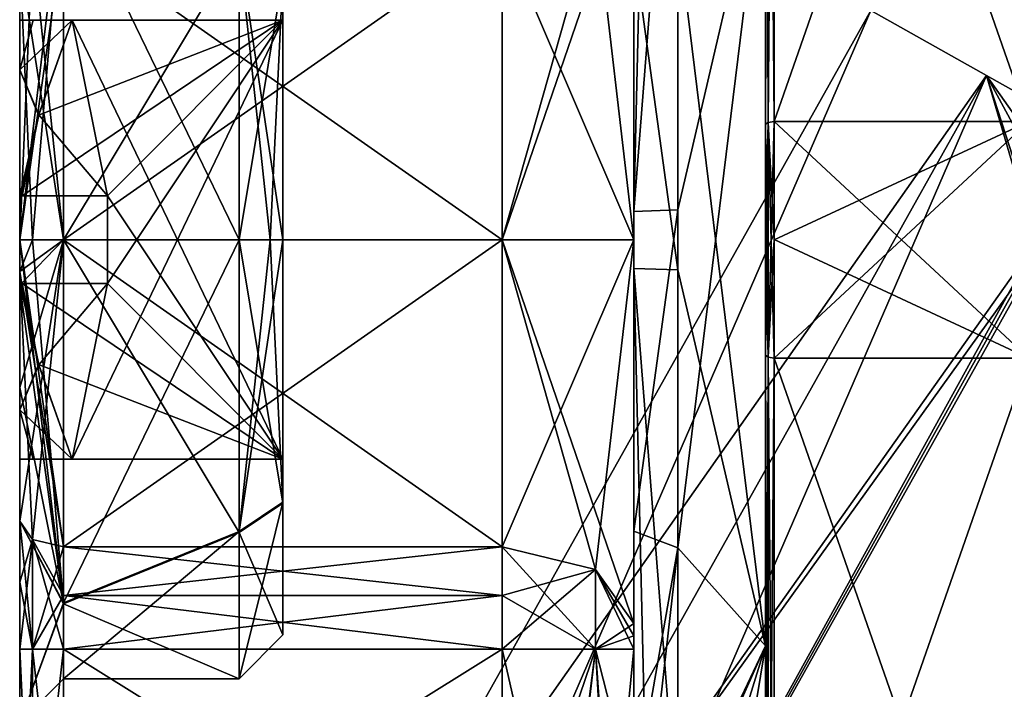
# Model space of a CAD drawing. Extents: x -23 to 470, y -1800 to 0.
# Tile 134 of 213: x -23.1 to -11.88, y -33.12 to -25.49. Entities that reach past the tile are written whole.
import ezdxf

# ---------------------------------------------------------------- set-up
doc = ezdxf.new("R2010")
doc.units = 0
doc.header["$LTSCALE"] = 61.997326
for name, color, linetype in [('1000', 7, 'CONTINUOUS'), ('1002', 7, 'CONTINUOUS'), ('1003', 7, 'CONTINUOUS'), ('1007', 7, 'CONTINUOUS'), ('1008', 7, 'CONTINUOUS'), ('1009', 7, 'CONTINUOUS'), ('909', 7, 'CONTINUOUS'), ('910', 7, 'CONTINUOUS'), ('911', 7, 'CONTINUOUS'), ('915', 7, 'CONTINUOUS'), ('916', 7, 'CONTINUOUS'), ('917', 7, 'CONTINUOUS'), ('920', 7, 'CONTINUOUS'), ('921', 7, 'CONTINUOUS'), ('923', 7, 'CONTINUOUS'), ('924', 7, 'CONTINUOUS'), ('925', 7, 'CONTINUOUS'), ('926', 7, 'CONTINUOUS'), ('927', 7, 'CONTINUOUS'), ('928', 7, 'CONTINUOUS'), ('929', 7, 'CONTINUOUS'), ('934', 7, 'CONTINUOUS'), ('935', 7, 'CONTINUOUS'), ('938', 7, 'CONTINUOUS'), ('939', 7, 'CONTINUOUS'), ('940', 7, 'CONTINUOUS'), ('941', 7, 'CONTINUOUS'), ('942', 7, 'CONTINUOUS'), ('943', 7, 'CONTINUOUS'), ('946', 7, 'CONTINUOUS'), ('947', 7, 'CONTINUOUS'), ('948', 7, 'CONTINUOUS'), ('951', 7, 'CONTINUOUS'), ('957', 7, 'CONTINUOUS'), ('961', 7, 'CONTINUOUS'), ('962', 7, 'CONTINUOUS'), ('963', 7, 'CONTINUOUS'), ('968', 7, 'CONTINUOUS'), ('969', 7, 'CONTINUOUS'), ('970', 7, 'CONTINUOUS'), ('971', 7, 'CONTINUOUS'), ('972', 7, 'CONTINUOUS'), ('977', 7, 'CONTINUOUS'), ('978', 7, 'CONTINUOUS'), ('979', 7, 'CONTINUOUS'), ('980', 7, 'CONTINUOUS'), ('981', 7, 'CONTINUOUS'), ('982', 7, 'CONTINUOUS'), ('983', 7, 'CONTINUOUS'), ('984', 7, 'CONTINUOUS'), ('985', 7, 'CONTINUOUS'), ('986', 7, 'CONTINUOUS'), ('991', 7, 'CONTINUOUS'), ('992', 7, 'CONTINUOUS'), ('993', 7, 'CONTINUOUS')]:
    doc.layers.add(name, color=color, linetype=linetype)

msp = doc.modelspace()

# ---------------------------------------------------------------- linework, layer by layer
at = {"layer": '1000', "color": 7, "linetype": 'CONTINUOUS'}
for points in [[(-14.6, -29.315, 11.827), (-14.6, -37.586, 7.052), (-14.571, -37.633, 7.106), (-14.6, -29.315, 11.827)], [(-14.6, -29.315, 11.827), (-14.571, -37.633, 7.106), (-14.571, -29.337, 11.895), (-14.6, -29.315, 11.827)], [(-14.5, -37.653, 7.128), (-14.5, -29.347, 11.924), (-14.571, -29.337, 11.895), (-14.5, -37.653, 7.128)], [(-14.571, -37.633, 7.106), (-14.5, -37.653, 7.128), (-14.571, -29.337, 11.895), (-14.571, -37.633, 7.106)]]:
    msp.add_3dface(points, dxfattribs=at)
at = {"layer": '1002', "color": 7, "linetype": 'CONTINUOUS'}
for points in [[(-14.571, -26.663, 11.895), (-14.6, -26.685, 11.827), (-14.571, -29.337, 11.895), (-14.571, -26.663, 11.895)], [(-14.6, -26.685, 11.827), (-14.6, -28.001, 11.9), (-14.571, -29.337, 11.895), (-14.6, -26.685, 11.827)], [(-14.5, -28.002, 12), (-14.5, -26.653, 11.924), (-14.571, -26.663, 11.895), (-14.5, -28.002, 12)], [(-14.5, -29.347, 11.924), (-14.5, -28.002, 12), (-14.571, -26.663, 11.895), (-14.5, -29.347, 11.924)], [(-14.5, -29.347, 11.924), (-14.571, -26.663, 11.895), (-14.571, -29.337, 11.895), (-14.5, -29.347, 11.924)], [(-14.6, -28.001, 11.9), (-14.6, -29.315, 11.827), (-14.571, -29.337, 11.895), (-14.6, -28.001, 11.9)]]:
    msp.add_3dface(points, dxfattribs=at)
at = {"layer": '1003', "color": 7, "linetype": 'CONTINUOUS'}
for points in [[(-14.571, -18.367, 7.106), (-14.6, -18.414, 7.052), (-14.571, -26.663, 11.895), (-14.571, -18.367, 7.106)], [(-14.5, -26.653, 11.924), (-14.5, -18.347, 7.128), (-14.571, -18.367, 7.106), (-14.5, -26.653, 11.924)], [(-14.5, -26.653, 11.924), (-14.571, -18.367, 7.106), (-14.571, -26.663, 11.895), (-14.5, -26.653, 11.924)], [(-14.6, -18.414, 7.052), (-14.6, -26.685, 11.827), (-14.571, -26.663, 11.895), (-14.6, -18.414, 7.052)]]:
    msp.add_3dface(points, dxfattribs=at)
at = {"layer": '1007', "color": 7, "linetype": 'CONTINUOUS'}
for points in [[(-14.6, -26.685, -11.827), (-14.6, -18.415, -7.052), (-14.571, -18.367, -7.106), (-14.6, -26.685, -11.827)], [(-14.571, -26.663, -11.895), (-14.6, -26.685, -11.827), (-14.571, -18.367, -7.106), (-14.571, -26.663, -11.895)], [(-14.5, -18.347, -7.128), (-14.5, -26.653, -11.924), (-14.571, -26.663, -11.895), (-14.5, -18.347, -7.128)], [(-14.5, -18.347, -7.128), (-14.571, -26.663, -11.895), (-14.571, -18.367, -7.106), (-14.5, -18.347, -7.128)]]:
    msp.add_3dface(points, dxfattribs=at)
at = {"layer": '1008', "color": 7, "linetype": 'CONTINUOUS'}
for points in [[(-14.6, -29.315, -11.827), (-14.6, -27.999, -11.9), (-14.571, -26.663, -11.895), (-14.6, -29.315, -11.827)], [(-14.571, -29.337, -11.895), (-14.6, -29.315, -11.827), (-14.571, -26.663, -11.895), (-14.571, -29.337, -11.895)], [(-14.6, -27.999, -11.9), (-14.6, -26.685, -11.827), (-14.571, -26.663, -11.895), (-14.6, -27.999, -11.9)], [(-14.5, -26.653, -11.924), (-14.5, -27.998, -12), (-14.571, -29.337, -11.895), (-14.5, -26.653, -11.924)], [(-14.5, -26.653, -11.924), (-14.571, -29.337, -11.895), (-14.571, -26.663, -11.895), (-14.5, -26.653, -11.924)], [(-14.5, -27.998, -12), (-14.5, -29.347, -11.924), (-14.571, -29.337, -11.895), (-14.5, -27.998, -12)]]:
    msp.add_3dface(points, dxfattribs=at)
at = {"layer": '1009', "color": 7, "linetype": 'CONTINUOUS'}
for points in [[(-14.6, -37.586, -7.052), (-14.6, -29.315, -11.827), (-14.571, -29.337, -11.895), (-14.6, -37.586, -7.052)], [(-14.571, -37.633, -7.106), (-14.6, -37.586, -7.052), (-14.571, -29.337, -11.895), (-14.571, -37.633, -7.106)], [(-14.5, -29.347, -11.924), (-14.571, -37.633, -7.106), (-14.571, -29.337, -11.895), (-14.5, -29.347, -11.924)], [(-14.5, -29.347, -11.924), (-14.5, -37.653, -7.128), (-14.571, -37.633, -7.106), (-14.5, -29.347, -11.924)]]:
    msp.add_3dface(points, dxfattribs=at)
at = {"layer": '909', "color": 7, "linetype": 'CONTINUOUS'}
for points in [[(-23.1, -31.898, 4.12), (-23.1, -31.206, 4.469), (-23.1, -33.5, -0.001), (-23.1, -31.898, 4.12)], [(-23.1, -31.206, -4.469), (-23.1, -31.898, -4.12), (-23.1, -33.5, -0.001), (-23.1, -31.206, -4.469)], [(-23.1, -32.664, 4), (-23.1, -31.898, 4.12), (-23.1, -33.5, -0.001), (-23.1, -32.664, 4)], [(-23.1, -31.898, -4.12), (-23.1, -32.664, -4), (-23.1, -33.5, -0.001), (-23.1, -31.898, -4.12)], [(-23.1, -35.782, 4), (-23.1, -32.664, 4), (-23.1, -35.782, -4), (-23.1, -35.782, 4)], [(-23.1, -35.782, -4), (-23.1, -32.664, 4), (-23.1, -33.5, -0.001), (-23.1, -35.782, -4)], [(-23.1, -32.664, -4), (-23.1, -35.782, -4), (-23.1, -33.5, -0.001), (-23.1, -32.664, -4)]]:
    msp.add_3dface(points, dxfattribs=at)
at = {"layer": '910', "color": 7, "linetype": 'CONTINUOUS'}
for points in [[(-14.5, -26.653, -11.924), (-11.6, -26.653, -11.924), (-11.6, -29.347, -11.924), (-14.5, -26.653, -11.924)], [(-14.5, -27.998, -12), (-14.5, -26.653, -11.924), (-11.6, -29.347, -11.924), (-14.5, -27.998, -12)], [(-14.5, -29.347, -11.924), (-14.5, -27.998, -12), (-11.6, -29.347, -11.924), (-14.5, -29.347, -11.924)]]:
    msp.add_3dface(points, dxfattribs=at)
at = {"layer": '911', "color": 7, "linetype": 'CONTINUOUS'}
for points in [[(-14.5, -29.347, 11.924), (-11.6, -29.347, 11.924), (-11.6, -26.653, 11.924), (-14.5, -29.347, 11.924)], [(-14.5, -28.002, 12), (-14.5, -29.347, 11.924), (-11.6, -26.653, 11.924), (-14.5, -28.002, 12)], [(-14.5, -26.653, 11.924), (-14.5, -28.002, 12), (-11.6, -26.653, 11.924), (-14.5, -26.653, 11.924)]]:
    msp.add_3dface(points, dxfattribs=at)
at = {"layer": '915', "color": 7, "linetype": 'CONTINUOUS'}
for points in [[(-14.6, -18.414, 7.052), (-14.6, -23.375, 8.011), (-14.6, -29.315, 11.827), (-14.6, -18.414, 7.052)], [(-14.6, -26.685, 11.827), (-14.6, -18.414, 7.052), (-14.6, -29.315, 11.827), (-14.6, -26.685, 11.827)], [(-14.6, -26.685, -11.827), (-14.6, -23.375, -8.011), (-14.6, -18.415, -7.052), (-14.6, -26.685, -11.827)], [(-14.6, -32.625, -8.011), (-14.6, -23.375, -8.011), (-14.6, -26.685, -11.827), (-14.6, -32.625, -8.011)], [(-14.6, -23.375, 8.011), (-14.6, -32.625, 8.011), (-14.6, -29.315, 11.827), (-14.6, -23.375, 8.011)], [(-14.6, -37.586, -7.052), (-14.6, -32.625, -8.011), (-14.6, -26.685, -11.827), (-14.6, -37.586, -7.052)], [(-14.6, -29.315, -11.827), (-14.6, -37.586, -7.052), (-14.6, -26.685, -11.827), (-14.6, -29.315, -11.827)], [(-14.6, -27.999, -11.9), (-14.6, -29.315, -11.827), (-14.6, -26.685, -11.827), (-14.6, -27.999, -11.9)], [(-14.6, -28.001, 11.9), (-14.6, -26.685, 11.827), (-14.6, -29.315, 11.827), (-14.6, -28.001, 11.9)], [(-14.6, -29.315, 11.827), (-14.6, -32.625, 8.011), (-14.6, -37.586, 7.052), (-14.6, -29.315, 11.827)], [(-14.6, -37.25), (-14.6, -32.625, -8.011), (-14.6, -38.9, -4.776), (-14.6, -37.25)], [(-14.6, -38.9, -4.776), (-14.6, -32.625, -8.011), (-14.6, -38.355, -5.863), (-14.6, -38.9, -4.776)], [(-14.6, -38.355, -5.863), (-14.6, -32.625, -8.011), (-14.6, -37.586, -7.052), (-14.6, -38.355, -5.863)], [(-14.6, -32.625, 8.011), (-14.6, -37.25), (-14.6, -37.586, 7.052), (-14.6, -32.625, 8.011)]]:
    msp.add_3dface(points, dxfattribs=at)
at = {"layer": '916', "color": 7, "linetype": 'CONTINUOUS'}
for points in [[(-15.6, -27.661, 9.244), (-14.6, -23.375, 8.011), (-15.6, -21.267, 6.343), (-15.6, -27.661, 9.244)], [(-14.6, -32.625, 8.011), (-14.6, -23.375, 8.011), (-15.6, -31.51, 8.558), (-14.6, -32.625, 8.011)], [(-15.6, -31.51, 8.558), (-14.6, -23.375, 8.011), (-15.6, -27.661, 9.244), (-15.6, -31.51, 8.558)], [(-15.6, -34.733, 6.343), (-14.6, -32.625, 8.011), (-15.6, -31.51, 8.558), (-15.6, -34.733, 6.343)], [(-15.362, -37.25), (-14.6, -32.625, 8.011), (-15.985, -37.106, 1.626), (-15.362, -37.25)], [(-15.985, -37.106, 1.626), (-14.6, -32.625, 8.011), (-15.979, -35.714, 5.105), (-15.985, -37.106, 1.626)], [(-15.979, -35.714, 5.105), (-14.6, -32.625, 8.011), (-15.6, -34.733, 6.343), (-15.979, -35.714, 5.105)], [(-14.6, -37.25), (-14.6, -32.625, 8.011), (-15.362, -37.25), (-14.6, -37.25)]]:
    msp.add_3dface(points, dxfattribs=at)
at = {"layer": '917', "color": 7, "linetype": 'CONTINUOUS'}
for points in [[(-14.6, -23.375, -8.011), (-14.6, -32.625, -8.011), (-15.6, -24.492, -8.559), (-14.6, -23.375, -8.011)], [(-15.6, -24.492, -8.559), (-14.6, -32.625, -8.011), (-15.6, -28.344, -9.244), (-15.6, -24.492, -8.559)], [(-15.6, -28.344, -9.244), (-14.6, -32.625, -8.011), (-15.6, -34.733, -6.343), (-15.6, -28.344, -9.244)], [(-14.6, -32.625, -8.011), (-14.6, -37.25), (-15.6, -34.733, -6.343), (-14.6, -32.625, -8.011)]]:
    msp.add_3dface(points, dxfattribs=at)
at = {"layer": '920', "color": 7, "linetype": 'CONTINUOUS'}
for points in [[(-14.5, -37.653, -7.128), (-14.5, -29.347, -11.924), (-11.6, -37.653, -7.128), (-14.5, -37.653, -7.128)], [(-14.5, -29.347, -11.924), (-11.6, -29.347, -11.924), (-11.6, -37.653, -7.128), (-14.5, -29.347, -11.924)]]:
    msp.add_3dface(points, dxfattribs=at)
at = {"layer": '921', "color": 7, "linetype": 'CONTINUOUS'}
for points in [[(-14.5, -18.347, -7.128), (-11.6, -18.347, -7.128), (-11.6, -26.653, -11.924), (-14.5, -18.347, -7.128)], [(-14.5, -18.347, -7.128), (-11.6, -26.653, -11.924), (-14.5, -26.653, -11.924), (-14.5, -18.347, -7.128)]]:
    msp.add_3dface(points, dxfattribs=at)
at = {"layer": '923', "color": 7, "linetype": 'CONTINUOUS'}
for points in [[(-14.5, -26.653, 11.924), (-11.6, -26.653, 11.924), (-11.6, -18.347, 7.128), (-14.5, -26.653, 11.924)], [(-14.5, -26.653, 11.924), (-11.6, -18.347, 7.128), (-14.5, -18.347, 7.128), (-14.5, -26.653, 11.924)]]:
    msp.add_3dface(points, dxfattribs=at)
at = {"layer": '924', "color": 7, "linetype": 'CONTINUOUS'}
for points in [[(-14.5, -37.653, 7.128), (-11.6, -37.653, 7.128), (-11.6, -29.347, 11.924), (-14.5, -37.653, 7.128)], [(-14.5, -37.653, 7.128), (-11.6, -29.347, 11.924), (-14.5, -29.347, 11.924), (-14.5, -37.653, 7.128)]]:
    msp.add_3dface(points, dxfattribs=at)
at = {"layer": '925', "color": 7, "linetype": 'CONTINUOUS'}
for points in [[(-16.1, -23.628, 6.094), (-16.1, -28, 7.5), (-16.1, -21.631, 6), (-16.1, -23.628, 6.094)], [(-16.1, -21.631, 6), (-16.1, -28, 7.5), (-16.1, -27.679, 8.744), (-16.1, -21.631, 6)], [(-16.1, -28, -7.5), (-16.1, -23.628, -6.094), (-16.1, -24.682, -8.097), (-16.1, -28, -7.5)], [(-16.1, -28.326, -8.744), (-16.1, -28, -7.5), (-16.1, -24.682, -8.097), (-16.1, -28.326, -8.744)], [(-16.1, -27.679, 8.744), (-16.1, -28, 7.5), (-16.1, -31.32, 8.096), (-16.1, -27.679, 8.744)], [(-16.1, -32.372, -6.094), (-16.1, -28, -7.5), (-16.1, -34.369, -6), (-16.1, -32.372, -6.094)], [(-16.1, -34.369, -6), (-16.1, -28, -7.5), (-16.1, -28.326, -8.744), (-16.1, -34.369, -6)], [(-16.1, -28, 7.5), (-16.1, -32.372, 6.094), (-16.1, -31.32, 8.096), (-16.1, -28, 7.5)], [(-16.1, -32.664, 6), (-16.1, -34.369, 6), (-16.1, -31.32, 8.096), (-16.1, -32.664, 6)], [(-16.1, -32.511, 6.024), (-16.1, -32.664, 6), (-16.1, -31.32, 8.096), (-16.1, -32.511, 6.024)], [(-16.1, -32.372, 6.094), (-16.1, -32.511, 6.024), (-16.1, -31.32, 8.096), (-16.1, -32.372, 6.094)], [(-16.1, -32.511, -6.024), (-16.1, -32.372, -6.094), (-16.1, -34.369, -6), (-16.1, -32.511, -6.024)], [(-16.1, -32.664, -6), (-16.1, -32.511, -6.024), (-16.1, -34.369, -6), (-16.1, -32.664, -6)]]:
    msp.add_3dface(points, dxfattribs=at)
at = {"layer": '926', "color": 7, "linetype": 'CONTINUOUS'}
for points in [[(-22.6, -32.664, 4.5), (-22.6, -35.782, 4.5), (-17.6, -35.782, 4.5), (-22.6, -32.664, 4.5)], [(-17.6, -32.664, 4.5), (-22.6, -32.664, 4.5), (-17.6, -35.782, 4.5), (-17.6, -32.664, 4.5)]]:
    msp.add_3dface(points, dxfattribs=at)
at = {"layer": '927', "color": 7, "linetype": 'CONTINUOUS'}
for points in [[(-22.6, -35.782, -4.5), (-22.6, -32.664, -4.5), (-17.6, -32.664, -4.5), (-22.6, -35.782, -4.5)], [(-17.6, -35.782, -4.5), (-22.6, -35.782, -4.5), (-17.6, -32.664, -4.5), (-17.6, -35.782, -4.5)]]:
    msp.add_3dface(points, dxfattribs=at)
at = {"layer": '928', "color": 7, "linetype": 'CONTINUOUS'}
for points in [[(-22.6, -32.051, -4.596), (-22.6, -31.498, -4.875), (-17.6, -32.051, -4.596), (-22.6, -32.051, -4.596)], [(-17.6, -32.051, -4.596), (-22.6, -31.498, -4.875), (-17.6, -31.498, -4.875), (-17.6, -32.051, -4.596)], [(-17.6, -32.664, -4.5), (-22.6, -32.664, -4.5), (-22.6, -32.051, -4.596), (-17.6, -32.664, -4.5)], [(-17.6, -32.664, -4.5), (-22.6, -32.051, -4.596), (-17.6, -32.051, -4.596), (-17.6, -32.664, -4.5)]]:
    msp.add_3dface(points, dxfattribs=at)
at = {"layer": '929', "color": 7, "linetype": 'CONTINUOUS'}
for points in [[(-22.6, -28, -6), (-22.6, -24.502, -4.875), (-17.6, -28, -6), (-22.6, -28, -6)], [(-17.6, -28, -6), (-22.6, -24.502, -4.875), (-17.6, -24.502, -4.875), (-17.6, -28, -6)], [(-17.6, -31.498, -4.875), (-22.6, -31.498, -4.875), (-22.6, -28, -6), (-17.6, -31.498, -4.875)], [(-17.6, -31.498, -4.875), (-22.6, -28, -6), (-17.6, -28, -6), (-17.6, -31.498, -4.875)]]:
    msp.add_3dface(points, dxfattribs=at)
at = {"layer": '934', "color": 7, "linetype": 'CONTINUOUS'}
for points in [[(-17.6, -24.502, 4.875), (-22.6, -24.502, 4.875), (-22.6, -28, 6), (-17.6, -24.502, 4.875)], [(-17.6, -24.502, 4.875), (-22.6, -28, 6), (-17.6, -28, 6), (-17.6, -24.502, 4.875)], [(-22.6, -28, 6), (-22.6, -31.498, 4.875), (-17.6, -28, 6), (-22.6, -28, 6)], [(-17.6, -28, 6), (-22.6, -31.498, 4.875), (-17.6, -31.498, 4.875), (-17.6, -28, 6)]]:
    msp.add_3dface(points, dxfattribs=at)
at = {"layer": '935', "color": 7, "linetype": 'CONTINUOUS'}
for points in [[(-17.6, -31.498, 4.875), (-22.6, -31.498, 4.875), (-22.6, -32.051, 4.596), (-17.6, -31.498, 4.875)], [(-17.6, -31.498, 4.875), (-22.6, -32.051, 4.596), (-17.6, -32.052, 4.596), (-17.6, -31.498, 4.875)], [(-22.6, -32.051, 4.596), (-22.6, -32.664, 4.5), (-17.6, -32.052, 4.596), (-22.6, -32.051, 4.596)], [(-22.6, -32.664, 4.5), (-17.6, -32.664, 4.5), (-17.6, -32.052, 4.596), (-22.6, -32.664, 4.5)]]:
    msp.add_3dface(points, dxfattribs=at)
at = {"layer": '938', "color": 7, "linetype": 'CONTINUOUS'}
for points in [[(-16.1, -28, 7.5), (-16.1, -23.628, 6.094), (-17.6, -28, 6), (-16.1, -28, 7.5)], [(-17.6, -28, 6), (-16.1, -23.628, 6.094), (-16.539, -24.246, 5.232), (-17.6, -28, 6)], [(-17.6, -24.502, 4.875), (-17.6, -28, 6), (-16.539, -24.246, 5.232), (-17.6, -24.502, 4.875)], [(-16.1, -28, 7.5), (-17.6, -28, 6), (-17.6, -31.498, 4.875), (-16.1, -28, 7.5)], [(-16.1, -28, 7.5), (-17.6, -31.498, 4.875), (-16.539, -31.754, 5.232), (-16.1, -28, 7.5)], [(-16.1, -32.372, 6.094), (-16.1, -28, 7.5), (-16.539, -31.754, 5.232), (-16.1, -32.372, 6.094)]]:
    msp.add_3dface(points, dxfattribs=at)
at = {"layer": '939', "color": 7, "linetype": 'CONTINUOUS'}
for points in [[(-17.6, -31.498, 4.875), (-17.6, -32.052, 4.596), (-16.539, -32.664, 4.939), (-17.6, -31.498, 4.875)], [(-16.539, -31.754, 5.232), (-17.6, -31.498, 4.875), (-16.539, -32.664, 4.939), (-16.539, -31.754, 5.232)], [(-16.1, -32.664, 6), (-16.1, -32.511, 6.024), (-16.539, -31.754, 5.232), (-16.1, -32.664, 6)], [(-16.1, -32.664, 6), (-16.539, -31.754, 5.232), (-16.539, -32.664, 4.939), (-16.1, -32.664, 6)], [(-16.1, -32.511, 6.024), (-16.1, -32.372, 6.094), (-16.539, -31.754, 5.232), (-16.1, -32.511, 6.024)], [(-17.6, -32.052, 4.596), (-17.6, -32.664, 4.5), (-16.539, -32.664, 4.939), (-17.6, -32.052, 4.596)]]:
    msp.add_3dface(points, dxfattribs=at)
at = {"layer": '940', "color": 7, "linetype": 'CONTINUOUS'}
for points in [[(-17.6, -32.664, 4.5), (-17.6, -35.782, 4.5), (-16.919, -35.666, 4.663), (-17.6, -32.664, 4.5)], [(-16.539, -32.664, 4.939), (-17.6, -32.664, 4.5), (-16.919, -35.666, 4.663), (-16.539, -32.664, 4.939)], [(-16.384, -35.297, 5.122), (-16.539, -32.664, 4.939), (-16.919, -35.666, 4.663), (-16.384, -35.297, 5.122)], [(-16.1, -34.369, 6), (-16.1, -32.664, 6), (-16.539, -32.664, 4.939), (-16.1, -34.369, 6)], [(-16.1, -34.369, 6), (-16.539, -32.664, 4.939), (-16.384, -35.297, 5.122), (-16.1, -34.369, 6)]]:
    msp.add_3dface(points, dxfattribs=at)
at = {"layer": '941', "color": 7, "linetype": 'CONTINUOUS'}
for points in [[(-17.6, -35.782, -4.5), (-17.6, -32.664, -4.5), (-16.539, -32.664, -4.939), (-17.6, -35.782, -4.5)], [(-17.6, -35.782, -4.5), (-16.539, -32.664, -4.939), (-16.891, -35.655, -4.678), (-17.6, -35.782, -4.5)], [(-16.891, -35.655, -4.678), (-16.539, -32.664, -4.939), (-16.356, -35.261, -5.162), (-16.891, -35.655, -4.678)], [(-16.539, -32.664, -4.939), (-16.1, -32.664, -6), (-16.356, -35.261, -5.162), (-16.539, -32.664, -4.939)], [(-16.1, -32.664, -6), (-16.1, -34.369, -6), (-16.356, -35.261, -5.162), (-16.1, -32.664, -6)]]:
    msp.add_3dface(points, dxfattribs=at)
at = {"layer": '942', "color": 7, "linetype": 'CONTINUOUS'}
for points in [[(-17.6, -32.051, -4.596), (-17.6, -31.498, -4.875), (-16.539, -31.754, -5.232), (-17.6, -32.051, -4.596)], [(-17.6, -32.664, -4.5), (-17.6, -32.051, -4.596), (-16.539, -31.754, -5.232), (-17.6, -32.664, -4.5)], [(-16.539, -32.664, -4.939), (-17.6, -32.664, -4.5), (-16.539, -31.754, -5.232), (-16.539, -32.664, -4.939)], [(-16.1, -32.372, -6.094), (-16.539, -32.664, -4.939), (-16.539, -31.754, -5.232), (-16.1, -32.372, -6.094)], [(-16.1, -32.372, -6.094), (-16.1, -32.511, -6.024), (-16.539, -32.664, -4.939), (-16.1, -32.372, -6.094)], [(-16.1, -32.511, -6.024), (-16.1, -32.664, -6), (-16.539, -32.664, -4.939), (-16.1, -32.511, -6.024)]]:
    msp.add_3dface(points, dxfattribs=at)
at = {"layer": '943', "color": 7, "linetype": 'CONTINUOUS'}
for points in [[(-16.1, -23.628, -6.094), (-16.1, -28, -7.5), (-16.539, -24.246, -5.232), (-16.1, -23.628, -6.094)], [(-16.1, -28, -7.5), (-17.6, -24.502, -4.875), (-16.539, -24.246, -5.232), (-16.1, -28, -7.5)], [(-16.1, -28, -7.5), (-17.6, -28, -6), (-17.6, -24.502, -4.875), (-16.1, -28, -7.5)], [(-16.1, -28, -7.5), (-16.1, -32.372, -6.094), (-17.6, -28, -6), (-16.1, -28, -7.5)], [(-17.6, -28, -6), (-16.1, -32.372, -6.094), (-16.539, -31.754, -5.232), (-17.6, -28, -6)], [(-17.6, -31.498, -4.875), (-17.6, -28, -6), (-16.539, -31.754, -5.232), (-17.6, -31.498, -4.875)]]:
    msp.add_3dface(points, dxfattribs=at)
at = {"layer": '946', "color": 7, "linetype": 'CONTINUOUS'}
for points in [[(-20.1, -23.5, 0.006), (-20.1, -25.001, -3.355), (-20.1, -25.5, -2.5), (-20.1, -23.5, 0.006)], [(-20.1, -25.01, 3.363), (-20.1, -23.5, 0.006), (-20.1, -25.5, 2.5), (-20.1, -25.01, 3.363)], [(-20.1, -25.5, 2.5), (-20.1, -23.5, 0.006), (-20.1, -25.5, -2.5), (-20.1, -25.5, 2.5)], [(-20.1, -25.001, -3.355), (-20.1, -28, -4.5), (-20.1, -30.99, -3.363), (-20.1, -25.001, -3.355)], [(-20.1, -25.001, -3.355), (-20.1, -30.99, -3.363), (-20.1, -30.5, -2.5), (-20.1, -25.001, -3.355)], [(-20.1, -25.5, -2.5), (-20.1, -25.001, -3.355), (-20.1, -30.5, -2.5), (-20.1, -25.5, -2.5)], [(-20.1, -28, 4.5), (-20.1, -25.01, 3.363), (-20.1, -30.999, 3.355), (-20.1, -28, 4.5)], [(-20.1, -30.999, 3.355), (-20.1, -25.01, 3.363), (-20.1, -25.5, 2.5), (-20.1, -30.999, 3.355)], [(-20.1, -30.999, 3.355), (-20.1, -25.5, 2.5), (-20.1, -30.5, 2.5), (-20.1, -30.999, 3.355)], [(-20.1, -32.5, -0.006), (-20.1, -30.999, 3.355), (-20.1, -30.5, 2.5), (-20.1, -32.5, -0.006)], [(-20.1, -30.99, -3.363), (-20.1, -32.5, -0.006), (-20.1, -30.5, -2.5), (-20.1, -30.99, -3.363)], [(-20.1, -30.5, -2.5), (-20.1, -32.5, -0.006), (-20.1, -30.5, 2.5), (-20.1, -30.5, -2.5)]]:
    msp.add_3dface(points, dxfattribs=at)
at = {"layer": '947', "color": 7, "linetype": 'CONTINUOUS'}
for points in [[(-22.6, -32.146, 2.794), (-22.6, -28, 5), (-20.6, -31.333, 3.727), (-22.6, -32.146, 2.794)], [(-20.6, -31.333, 3.727), (-22.6, -28, 5), (-20.6, -28, 5), (-20.6, -31.333, 3.727)], [(-22.6, -28, -5), (-22.6, -32.133, -2.814), (-20.6, -28, -5), (-22.6, -28, -5)], [(-20.6, -28, -5), (-22.6, -32.133, -2.814), (-20.6, -31.323, -3.736), (-20.6, -28, -5)], [(-22.6, -32.133, -2.814), (-22.6, -33, -0.012), (-20.6, -31.323, -3.736), (-22.6, -32.133, -2.814)], [(-20.6, -31.323, -3.736), (-22.6, -33, -0.012), (-20.6, -33, -0.007), (-20.6, -31.323, -3.736)], [(-20.6, -33, -0.007), (-22.6, -32.146, 2.794), (-20.6, -31.333, 3.727), (-20.6, -33, -0.007)], [(-22.6, -33, -0.012), (-22.6, -32.146, 2.794), (-20.6, -33, -0.007), (-22.6, -33, -0.012)]]:
    msp.add_3dface(points, dxfattribs=at)
at = {"layer": '948', "color": 7, "linetype": 'CONTINUOUS'}
for points in [[(-22.6, -23.854, -2.794), (-22.6, -28, -5), (-20.6, -24.667, -3.727), (-22.6, -23.854, -2.794)], [(-20.6, -28, 5), (-22.6, -28, 5), (-22.6, -23.867, 2.814), (-20.6, -28, 5)], [(-20.6, -28, 5), (-22.6, -23.867, 2.814), (-20.6, -24.677, 3.736), (-20.6, -28, 5)], [(-22.6, -28, -5), (-20.6, -28, -5), (-20.6, -24.667, -3.727), (-22.6, -28, -5)]]:
    msp.add_3dface(points, dxfattribs=at)
at = {"layer": '951', "color": 7, "linetype": 'CONTINUOUS'}
for points in [[(-15.6, -27.661, 9.244), (-15.6, -21.267, 6.343), (-16.1, -27.679, 8.744), (-15.6, -27.661, 9.244)], [(-16.1, -27.679, 8.744), (-15.6, -21.267, 6.343), (-15.954, -21.374, 6.242), (-16.1, -27.679, 8.744)], [(-16.1, -21.631, 6), (-16.1, -27.679, 8.744), (-15.954, -21.374, 6.242), (-16.1, -21.631, 6)], [(-15.6, -31.51, 8.558), (-15.6, -27.661, 9.244), (-16.1, -31.32, 8.096), (-15.6, -31.51, 8.558)], [(-15.6, -27.661, 9.244), (-16.1, -27.679, 8.744), (-16.1, -31.32, 8.096), (-15.6, -27.661, 9.244)], [(-16.1, -34.369, 6), (-15.6, -31.51, 8.558), (-16.1, -31.32, 8.096), (-16.1, -34.369, 6)], [(-15.6, -31.51, 8.558), (-16.1, -34.369, 6), (-15.954, -34.626, 6.242), (-15.6, -31.51, 8.558)], [(-15.6, -34.733, 6.343), (-15.6, -31.51, 8.558), (-15.954, -34.626, 6.242), (-15.6, -34.733, 6.343)]]:
    msp.add_3dface(points, dxfattribs=at)
at = {"layer": '957', "color": 7, "linetype": 'CONTINUOUS'}
for points in [[(-15.6, -24.492, -8.559), (-15.6, -28.344, -9.244), (-16.1, -24.682, -8.097), (-15.6, -24.492, -8.559)], [(-15.6, -28.344, -9.244), (-16.1, -28.326, -8.744), (-16.1, -24.682, -8.097), (-15.6, -28.344, -9.244)], [(-15.6, -28.344, -9.244), (-15.6, -34.733, -6.343), (-16.1, -28.326, -8.744), (-15.6, -28.344, -9.244)], [(-16.1, -28.326, -8.744), (-15.6, -34.733, -6.343), (-15.954, -34.626, -6.242), (-16.1, -28.326, -8.744)], [(-16.1, -34.369, -6), (-16.1, -28.326, -8.744), (-15.954, -34.626, -6.242), (-16.1, -34.369, -6)]]:
    msp.add_3dface(points, dxfattribs=at)
at = {"layer": '961', "color": 7, "linetype": 'CONTINUOUS'}
for points in [[(-23.1, -35.782, -4), (-23.1, -32.664, -4), (-22.954, -32.664, -4.354), (-23.1, -35.782, -4)], [(-23.1, -35.782, -4), (-22.954, -32.664, -4.354), (-22.954, -35.782, -4.353), (-23.1, -35.782, -4)], [(-22.6, -32.664, -4.5), (-22.6, -35.782, -4.5), (-22.954, -35.782, -4.353), (-22.6, -32.664, -4.5)], [(-22.954, -32.664, -4.354), (-22.6, -32.664, -4.5), (-22.954, -35.782, -4.353), (-22.954, -32.664, -4.354)]]:
    msp.add_3dface(points, dxfattribs=at)
at = {"layer": '962', "color": 7, "linetype": 'CONTINUOUS'}
for points in [[(-23.1, -31.898, -4.12), (-23.1, -31.206, -4.469), (-22.954, -31.412, -4.756), (-23.1, -31.898, -4.12)], [(-23.1, -32.664, -4), (-23.1, -31.898, -4.12), (-22.954, -31.412, -4.756), (-23.1, -32.664, -4)], [(-22.954, -32.664, -4.354), (-23.1, -32.664, -4), (-22.954, -31.412, -4.756), (-22.954, -32.664, -4.354)], [(-22.6, -31.498, -4.875), (-22.954, -32.664, -4.354), (-22.954, -31.412, -4.756), (-22.6, -31.498, -4.875)], [(-22.6, -31.498, -4.875), (-22.6, -32.051, -4.596), (-22.954, -32.664, -4.354), (-22.6, -31.498, -4.875)], [(-22.6, -32.051, -4.596), (-22.6, -32.664, -4.5), (-22.954, -32.664, -4.354), (-22.6, -32.051, -4.596)]]:
    msp.add_3dface(points, dxfattribs=at)
at = {"layer": '963', "color": 7, "linetype": 'CONTINUOUS'}
for points in [[(-22.6, -23.854, -2.794), (-23.1, -24.794, -4.469), (-23.1, -28, -5.5), (-22.6, -23.854, -2.794)], [(-22.6, -23.854, -2.794), (-23.1, -28, -5.5), (-22.954, -28, -5.146), (-22.6, -23.854, -2.794)], [(-22.6, -28, 5), (-23.1, -24.794, 4.469), (-22.6, -23.867, 2.814), (-22.6, -28, 5)], [(-22.6, -28, -5), (-22.6, -23.854, -2.794), (-22.954, -28, -5.146), (-22.6, -28, -5)], [(-22.6, -28, 6), (-22.6, -24.502, 4.875), (-23.1, -28, 5.5), (-22.6, -28, 6)], [(-23.1, -28, 5.5), (-22.6, -24.502, 4.875), (-22.954, -24.588, 4.756), (-23.1, -28, 5.5)], [(-22.6, -24.502, -4.875), (-22.6, -28, -6), (-22.954, -24.588, -4.756), (-22.6, -24.502, -4.875)], [(-22.6, -28, -6), (-23.1, -24.794, -4.469), (-22.954, -24.588, -4.756), (-22.6, -28, -6)], [(-23.1, -24.794, 4.469), (-23.1, -28, 5.5), (-22.954, -24.588, 4.756), (-23.1, -24.794, 4.469)], [(-23.1, -24.794, -4.469), (-22.6, -28, -6), (-23.1, -28, -5.5), (-23.1, -24.794, -4.469)], [(-23.1, -24.794, 4.469), (-22.6, -28, 5), (-22.954, -28, 5.146), (-23.1, -24.794, 4.469)], [(-23.1, -24.794, 4.469), (-22.954, -28, 5.146), (-23.1, -28, 5.5), (-23.1, -24.794, 4.469)], [(-23.1, -31.206, 4.469), (-22.6, -28, 6), (-23.1, -28.516, 5.476), (-23.1, -31.206, 4.469)], [(-22.6, -28, 6), (-23.1, -31.206, 4.469), (-22.954, -31.412, 4.756), (-22.6, -28, 6)], [(-22.6, -28, -6), (-22.6, -31.498, -4.875), (-23.1, -28, -5.5), (-22.6, -28, -6)], [(-22.6, -31.498, -4.875), (-23.1, -28.363, -5.488), (-23.1, -28, -5.5), (-22.6, -31.498, -4.875)], [(-22.6, -28, 6), (-23.1, -28, 5.5), (-23.1, -28.516, 5.476), (-22.6, -28, 6)], [(-22.6, -31.498, 4.875), (-22.6, -28, 6), (-22.954, -31.412, 4.756), (-22.6, -31.498, 4.875)], [(-23.1, -31.206, -4.469), (-23.1, -29.684, -5.236), (-23.1, -28.363, -5.488), (-23.1, -31.206, -4.469)], [(-23.1, -31.206, -4.469), (-23.1, -28.363, -5.488), (-22.954, -31.412, -4.756), (-23.1, -31.206, -4.469)], [(-23.1, -28.363, -5.488), (-22.6, -31.498, -4.875), (-22.954, -31.412, -4.756), (-23.1, -28.363, -5.488)], [(-23.1, -31.206, 4.469), (-23.1, -28.516, 5.476), (-23.1, -29.684, 5.236), (-23.1, -31.206, 4.469)]]:
    msp.add_3dface(points, dxfattribs=at)
at = {"layer": '968', "color": 7, "linetype": 'CONTINUOUS'}
for points in [[(-23.1, -31.206, 4.469), (-23.1, -31.898, 4.12), (-22.954, -32.664, 4.354), (-23.1, -31.206, 4.469)], [(-22.954, -31.412, 4.756), (-23.1, -31.206, 4.469), (-22.954, -32.664, 4.354), (-22.954, -31.412, 4.756)], [(-22.6, -32.664, 4.5), (-22.6, -32.051, 4.596), (-22.954, -31.412, 4.756), (-22.6, -32.664, 4.5)], [(-22.6, -32.664, 4.5), (-22.954, -31.412, 4.756), (-22.954, -32.664, 4.354), (-22.6, -32.664, 4.5)], [(-22.6, -32.051, 4.596), (-22.6, -31.498, 4.875), (-22.954, -31.412, 4.756), (-22.6, -32.051, 4.596)], [(-23.1, -31.898, 4.12), (-23.1, -32.664, 4), (-22.954, -32.664, 4.354), (-23.1, -31.898, 4.12)]]:
    msp.add_3dface(points, dxfattribs=at)
at = {"layer": '969', "color": 7, "linetype": 'CONTINUOUS'}
for points in [[(-23.1, -32.664, 4), (-23.1, -35.782, 4), (-22.954, -35.782, 4.353), (-23.1, -32.664, 4)], [(-22.954, -32.664, 4.354), (-23.1, -32.664, 4), (-22.954, -35.782, 4.353), (-22.954, -32.664, 4.354)], [(-22.6, -35.782, 4.5), (-22.6, -32.664, 4.5), (-22.954, -32.664, 4.354), (-22.6, -35.782, 4.5)], [(-22.6, -35.782, 4.5), (-22.954, -32.664, 4.354), (-22.954, -35.782, 4.353), (-22.6, -35.782, 4.5)]]:
    msp.add_3dface(points, dxfattribs=at)
at = {"layer": '970', "color": 7, "linetype": 'CONTINUOUS'}
for points in [[(-23.1, -31.206, -4.469), (-22.6, -32.133, -2.814), (-22.6, -28, -5), (-23.1, -31.206, -4.469)], [(-23.1, -31.206, -4.469), (-22.6, -28, -5), (-23.1, -29.684, -5.236), (-23.1, -31.206, -4.469)], [(-22.954, -28, 5.146), (-22.6, -32.146, 2.794), (-23.1, -28, 5.5), (-22.954, -28, 5.146)], [(-23.1, -28, 5.5), (-22.6, -32.146, 2.794), (-23.1, -28.516, 5.476), (-23.1, -28, 5.5)], [(-23.1, -29.684, -5.236), (-22.6, -28, -5), (-23.1, -28.363, -5.488), (-23.1, -29.684, -5.236)], [(-23.1, -28.363, -5.488), (-22.6, -28, -5), (-22.954, -28, -5.146), (-23.1, -28.363, -5.488)], [(-23.1, -28, -5.5), (-23.1, -28.363, -5.488), (-22.954, -28, -5.146), (-23.1, -28, -5.5)], [(-22.6, -28, 5), (-22.6, -32.146, 2.794), (-22.954, -28, 5.146), (-22.6, -28, 5)], [(-23.1, -28.516, 5.476), (-22.6, -32.146, 2.794), (-23.1, -29.684, 5.236), (-23.1, -28.516, 5.476)], [(-22.6, -32.146, 2.794), (-23.1, -31.206, 4.469), (-23.1, -29.684, 5.236), (-22.6, -32.146, 2.794)], [(-23.1, -33.5, -0.001), (-23.1, -31.206, 4.469), (-22.6, -32.146, 2.794), (-23.1, -33.5, -0.001)], [(-23.1, -31.206, -4.469), (-23.1, -33.5, -0.001), (-22.6, -32.133, -2.814), (-23.1, -31.206, -4.469)], [(-23.1, -33.5, -0.001), (-22.6, -33, -0.012), (-22.6, -32.133, -2.814), (-23.1, -33.5, -0.001)], [(-23.1, -33.5, -0.001), (-22.6, -32.146, 2.794), (-22.6, -33, -0.012), (-23.1, -33.5, -0.001)]]:
    msp.add_3dface(points, dxfattribs=at)
at = {"layer": '971', "color": 7, "linetype": 'CONTINUOUS'}
for points in [[(-20.1, -30.99, -3.363), (-20.1, -28, -4.5), (-20.6, -31.323, -3.736), (-20.1, -30.99, -3.363)], [(-20.6, -31.323, -3.736), (-20.1, -28, -4.5), (-20.246, -28, -4.854), (-20.6, -31.323, -3.736)], [(-20.1, -30.999, 3.355), (-20.6, -31.333, 3.727), (-20.6, -28, 5), (-20.1, -30.999, 3.355)], [(-20.1, -30.999, 3.355), (-20.6, -28, 5), (-20.246, -28, 4.854), (-20.1, -30.999, 3.355)], [(-20.6, -28, -5), (-20.6, -31.323, -3.736), (-20.246, -28, -4.854), (-20.6, -28, -5)], [(-20.1, -28, 4.5), (-20.1, -30.999, 3.355), (-20.246, -28, 4.854), (-20.1, -28, 4.5)], [(-20.1, -32.5, -0.006), (-20.1, -30.99, -3.363), (-20.6, -33, -0.007), (-20.1, -32.5, -0.006)], [(-20.1, -30.99, -3.363), (-20.6, -31.323, -3.736), (-20.6, -33, -0.007), (-20.1, -30.99, -3.363)], [(-20.1, -30.999, 3.355), (-20.1, -32.5, -0.006), (-20.6, -31.333, 3.727), (-20.1, -30.999, 3.355)], [(-20.1, -32.5, -0.006), (-20.6, -33, -0.007), (-20.6, -31.333, 3.727), (-20.1, -32.5, -0.006)]]:
    msp.add_3dface(points, dxfattribs=at)
at = {"layer": '972', "color": 7, "linetype": 'CONTINUOUS'}
for points in [[(-20.6, -28, -5), (-20.1, -25.001, -3.355), (-20.6, -24.667, -3.727), (-20.6, -28, -5)], [(-20.1, -25.01, 3.363), (-20.1, -28, 4.5), (-20.6, -24.677, 3.736), (-20.1, -25.01, 3.363)], [(-20.6, -24.677, 3.736), (-20.1, -28, 4.5), (-20.246, -28, 4.854), (-20.6, -24.677, 3.736)], [(-20.6, -28, 5), (-20.6, -24.677, 3.736), (-20.246, -28, 4.854), (-20.6, -28, 5)], [(-20.1, -25.001, -3.355), (-20.6, -28, -5), (-20.246, -28, -4.854), (-20.1, -25.001, -3.355)], [(-20.1, -28, -4.5), (-20.1, -25.001, -3.355), (-20.246, -28, -4.854), (-20.1, -28, -4.5)]]:
    msp.add_3dface(points, dxfattribs=at)
at = {"layer": '977', "color": 7, "linetype": 'CONTINUOUS'}
for points in [[(-23.1, -26.064, 1.581), (-23.1, -25.5), (-23.1, -26.064, -1.581), (-23.1, -26.064, 1.581)], [(-23.1, -27.5, 2.449), (-23.1, -26.064, 1.581), (-23.1, -27.5, -2.449), (-23.1, -27.5, 2.449)], [(-23.1, -27.5, -2.449), (-23.1, -26.064, 1.581), (-23.1, -26.064, -1.581), (-23.1, -27.5, -2.449)], [(-23.1, -28.5, 2.449), (-23.1, -28.5, -2.449), (-23.1, -29.936, -1.581), (-23.1, -28.5, 2.449)], [(-23.1, -29.936, 1.581), (-23.1, -28.5, 2.449), (-23.1, -29.936, -1.581), (-23.1, -29.936, 1.581)], [(-23.1, -30.5), (-23.1, -29.936, 1.581), (-23.1, -29.936, -1.581), (-23.1, -30.5)]]:
    msp.add_3dface(points, dxfattribs=at)
at = {"layer": '978', "color": 7, "linetype": 'CONTINUOUS'}
for points in [[(-23.1, -25.5), (-20.1, -25.5, -2.5), (-22.948, -25.5, -1.179), (-23.1, -25.5)], [(-20.1, -25.5, -2.5), (-23.1, -25.5), (-22.948, -25.5, 1.178), (-20.1, -25.5, -2.5)], [(-22.948, -25.5, -1.179), (-20.1, -25.5, -2.5), (-22.502, -25.5, -2.5), (-22.948, -25.5, -1.179)], [(-22.502, -25.5, 2.5), (-20.1, -25.5, -2.5), (-22.948, -25.5, 1.178), (-22.502, -25.5, 2.5)], [(-20.1, -25.5, 2.5), (-20.1, -25.5, -2.5), (-22.502, -25.5, 2.5), (-20.1, -25.5, 2.5)]]:
    msp.add_3dface(points, dxfattribs=at)
at = {"layer": '979', "color": 7, "linetype": 'CONTINUOUS'}
for points in [[(-22.883, -26.577, -2.5), (-22.502, -25.5, -2.5), (-22.1, -27.5, -2.5), (-22.883, -26.577, -2.5)], [(-20.1, -25.5, -2.5), (-20.1, -30.5, -2.5), (-22.502, -25.5, -2.5), (-20.1, -25.5, -2.5)], [(-22.502, -25.5, -2.5), (-20.1, -30.5, -2.5), (-22.1, -27.5, -2.5), (-22.502, -25.5, -2.5)], [(-23.071, -27.5, -2.5), (-22.883, -26.577, -2.5), (-22.1, -27.5, -2.5), (-23.071, -27.5, -2.5)], [(-22.1, -27.5, -2.5), (-20.1, -30.5, -2.5), (-22.1, -28.5, -2.5), (-22.1, -27.5, -2.5)], [(-22.1, -28.5, -2.5), (-20.1, -30.5, -2.5), (-23.071, -28.5, -2.5), (-22.1, -28.5, -2.5)], [(-23.071, -28.5, -2.5), (-20.1, -30.5, -2.5), (-22.884, -29.419, -2.5), (-23.071, -28.5, -2.5)], [(-22.884, -29.419, -2.5), (-20.1, -30.5, -2.5), (-22.502, -30.5, -2.5), (-22.884, -29.419, -2.5)]]:
    msp.add_3dface(points, dxfattribs=at)
at = {"layer": '980', "color": 7, "linetype": 'CONTINUOUS'}
for points in [[(-20.1, -30.5, 2.5), (-23.1, -30.5), (-22.948, -30.5, -1.178), (-20.1, -30.5, 2.5)], [(-23.1, -30.5), (-20.1, -30.5, 2.5), (-22.948, -30.5, 1.179), (-23.1, -30.5)], [(-22.502, -30.5, -2.5), (-20.1, -30.5, 2.5), (-22.948, -30.5, -1.178), (-22.502, -30.5, -2.5)], [(-22.948, -30.5, 1.179), (-20.1, -30.5, 2.5), (-22.502, -30.5, 2.5), (-22.948, -30.5, 1.179)], [(-20.1, -30.5, -2.5), (-20.1, -30.5, 2.5), (-22.502, -30.5, -2.5), (-20.1, -30.5, -2.5)]]:
    msp.add_3dface(points, dxfattribs=at)
at = {"layer": '981', "color": 7, "linetype": 'CONTINUOUS'}
for points in [[(-22.1, -27.5, 2.5), (-20.1, -25.5, 2.5), (-23.071, -27.5, 2.5), (-22.1, -27.5, 2.5)], [(-23.071, -27.5, 2.5), (-20.1, -25.5, 2.5), (-22.884, -26.581, 2.5), (-23.071, -27.5, 2.5)], [(-20.1, -25.5, 2.5), (-22.502, -25.5, 2.5), (-22.884, -26.581, 2.5), (-20.1, -25.5, 2.5)], [(-20.1, -30.5, 2.5), (-20.1, -25.5, 2.5), (-22.502, -30.5, 2.5), (-20.1, -30.5, 2.5)], [(-22.502, -30.5, 2.5), (-20.1, -25.5, 2.5), (-22.1, -28.5, 2.5), (-22.502, -30.5, 2.5)], [(-22.1, -28.5, 2.5), (-20.1, -25.5, 2.5), (-22.1, -27.5, 2.5), (-22.1, -28.5, 2.5)], [(-23.071, -28.5, 2.5), (-22.883, -29.423, 2.5), (-22.1, -28.5, 2.5), (-23.071, -28.5, 2.5)], [(-22.883, -29.423, 2.5), (-22.502, -30.5, 2.5), (-22.1, -28.5, 2.5), (-22.883, -29.423, 2.5)]]:
    msp.add_3dface(points, dxfattribs=at)
at = {"layer": '982', "color": 7, "linetype": 'CONTINUOUS'}
for points in [[(-22.1, -27.5, -2.5), (-22.1, -28.5, -2.5), (-22.1, -28.5, 2.5), (-22.1, -27.5, -2.5)], [(-22.1, -27.5, -2.5), (-22.1, -28.5, 2.5), (-22.1, -27.5, 2.5), (-22.1, -27.5, -2.5)]]:
    msp.add_3dface(points, dxfattribs=at)
at = {"layer": '983', "color": 7, "linetype": 'CONTINUOUS'}
for points in [[(-23.1, -27.5, 2.449), (-23.1, -27.5, -2.449), (-22.1, -27.5, 2.5), (-23.1, -27.5, 2.449)], [(-23.1, -27.5, 2.449), (-22.1, -27.5, 2.5), (-23.086, -27.5, 2.475), (-23.1, -27.5, 2.449)], [(-22.1, -27.5, 2.5), (-23.1, -27.5, -2.449), (-23.086, -27.5, -2.475), (-22.1, -27.5, 2.5)], [(-23.071, -27.5, -2.5), (-22.1, -27.5, 2.5), (-23.086, -27.5, -2.475), (-23.071, -27.5, -2.5)], [(-22.1, -27.5, 2.5), (-23.071, -27.5, 2.5), (-23.086, -27.5, 2.475), (-22.1, -27.5, 2.5)], [(-23.071, -27.5, -2.5), (-22.1, -27.5, -2.5), (-22.1, -27.5, 2.5), (-23.071, -27.5, -2.5)]]:
    msp.add_3dface(points, dxfattribs=at)
at = {"layer": '984', "color": 7, "linetype": 'CONTINUOUS'}
for points in [[(-23.1, -28.5, -2.449), (-23.1, -28.5, 2.449), (-22.1, -28.5, -2.5), (-23.1, -28.5, -2.449)], [(-23.1, -28.5, -2.449), (-22.1, -28.5, -2.5), (-23.086, -28.5, -2.475), (-23.1, -28.5, -2.449)], [(-22.1, -28.5, -2.5), (-23.1, -28.5, 2.449), (-23.086, -28.5, 2.475), (-22.1, -28.5, -2.5)], [(-22.1, -28.5, -2.5), (-23.071, -28.5, -2.5), (-23.086, -28.5, -2.475), (-22.1, -28.5, -2.5)], [(-23.071, -28.5, 2.5), (-22.1, -28.5, -2.5), (-23.086, -28.5, 2.475), (-23.071, -28.5, 2.5)], [(-22.1, -28.5, -2.5), (-23.071, -28.5, 2.5), (-22.1, -28.5, 2.5), (-22.1, -28.5, -2.5)]]:
    msp.add_3dface(points, dxfattribs=at)
at = {"layer": '985', "color": 7, "linetype": 'CONTINUOUS'}
for points in [[(-23.1, -26.064, -1.581), (-23.1, -25.5), (-22.948, -25.5, -1.179), (-23.1, -26.064, -1.581)], [(-23.1, -26.064, -1.581), (-22.948, -25.5, -1.179), (-22.502, -25.5, -2.5), (-23.1, -26.064, -1.581)], [(-23.1, -26.064, -1.581), (-22.502, -25.5, -2.5), (-22.883, -26.577, -2.5), (-23.1, -26.064, -1.581)], [(-23.1, -27.5, -2.449), (-23.1, -26.064, -1.581), (-22.883, -26.577, -2.5), (-23.1, -27.5, -2.449)], [(-23.1, -27.5, -2.449), (-22.883, -26.577, -2.5), (-23.086, -27.5, -2.475), (-23.1, -27.5, -2.449)], [(-23.071, -27.5, -2.5), (-23.086, -27.5, -2.475), (-22.883, -26.577, -2.5), (-23.071, -27.5, -2.5)], [(-23.1, -29.936, -1.581), (-23.1, -28.5, -2.449), (-22.884, -29.419, -2.5), (-23.1, -29.936, -1.581)], [(-22.884, -29.419, -2.5), (-23.1, -28.5, -2.449), (-23.086, -28.5, -2.475), (-22.884, -29.419, -2.5)], [(-23.071, -28.5, -2.5), (-22.884, -29.419, -2.5), (-23.086, -28.5, -2.475), (-23.071, -28.5, -2.5)], [(-23.1, -29.936, -1.581), (-22.884, -29.419, -2.5), (-22.502, -30.5, -2.5), (-23.1, -29.936, -1.581)], [(-23.1, -30.5), (-23.1, -29.936, -1.581), (-22.948, -30.5, -1.178), (-23.1, -30.5)], [(-23.1, -29.936, -1.581), (-22.502, -30.5, -2.5), (-22.948, -30.5, -1.178), (-23.1, -29.936, -1.581)]]:
    msp.add_3dface(points, dxfattribs=at)
at = {"layer": '986', "color": 7, "linetype": 'CONTINUOUS'}
for points in [[(-23.1, -25.5), (-23.1, -26.064, 1.581), (-22.948, -25.5, 1.178), (-23.1, -25.5)], [(-23.1, -26.064, 1.581), (-22.502, -25.5, 2.5), (-22.948, -25.5, 1.178), (-23.1, -26.064, 1.581)], [(-22.502, -25.5, 2.5), (-23.1, -26.064, 1.581), (-22.884, -26.581, 2.5), (-22.502, -25.5, 2.5)], [(-23.1, -26.064, 1.581), (-23.1, -27.5, 2.449), (-22.884, -26.581, 2.5), (-23.1, -26.064, 1.581)], [(-22.884, -26.581, 2.5), (-23.1, -27.5, 2.449), (-23.086, -27.5, 2.475), (-22.884, -26.581, 2.5)], [(-23.071, -27.5, 2.5), (-22.884, -26.581, 2.5), (-23.086, -27.5, 2.475), (-23.071, -27.5, 2.5)], [(-23.1, -28.5, 2.449), (-23.1, -29.936, 1.581), (-22.883, -29.423, 2.5), (-23.1, -28.5, 2.449)], [(-23.1, -28.5, 2.449), (-22.883, -29.423, 2.5), (-23.086, -28.5, 2.475), (-23.1, -28.5, 2.449)], [(-23.071, -28.5, 2.5), (-23.086, -28.5, 2.475), (-22.883, -29.423, 2.5), (-23.071, -28.5, 2.5)], [(-23.1, -29.936, 1.581), (-22.502, -30.5, 2.5), (-22.883, -29.423, 2.5), (-23.1, -29.936, 1.581)], [(-23.1, -29.936, 1.581), (-23.1, -30.5), (-22.948, -30.5, 1.179), (-23.1, -29.936, 1.581)], [(-23.1, -29.936, 1.581), (-22.948, -30.5, 1.179), (-22.502, -30.5, 2.5), (-23.1, -29.936, 1.581)]]:
    msp.add_3dface(points, dxfattribs=at)
at = {"layer": '991', "color": 7, "linetype": 'CONTINUOUS'}
for points in [[(-12.081, -26.128, -1.514), (-12.081, -26.128, 1.514), (-13.401, -25.388), (-12.081, -26.128, -1.514)], [(-10.761, -26.869), (-12.081, -26.128, 1.514), (-12.081, -26.128, -1.514), (-10.761, -26.869)]]:
    msp.add_3dface(points, dxfattribs=at)
at = {"layer": '992', "color": 7, "linetype": 'CONTINUOUS'}
for points in [[(-13.401, -25.388), (-12.081, -26.128, 1.514), (-20.64, -38.297, 0), (-13.401, -25.388)], [(-19.319, -39.037, -1.514), (-13.401, -25.388), (-20.64, -38.297, 0), (-19.319, -39.037, -1.514)], [(-12.081, -26.128, -1.514), (-13.401, -25.388), (-19.319, -39.037, -1.514), (-12.081, -26.128, -1.514)], [(-20.64, -38.297, 0), (-12.081, -26.128, 1.514), (-19.319, -39.037, 1.514), (-20.64, -38.297, 0)]]:
    msp.add_3dface(points, dxfattribs=at)
at = {"layer": '993', "color": 7, "linetype": 'CONTINUOUS'}
for points in [[(-19.319, -39.037, 1.514), (-12.081, -26.128, 1.514), (-11.482, -27.981, 0.499), (-19.319, -39.037, 1.514)], [(-12.081, -26.128, -1.514), (-19.319, -39.037, -1.514), (-17.999, -39.778, 0), (-12.081, -26.128, -1.514)], [(-12.081, -26.128, -1.514), (-17.999, -39.778, 0), (-11.518, -28.048, -0.498), (-12.081, -26.128, -1.514)], [(-12.081, -26.128, 1.514), (-10.761, -26.869), (-11.482, -27.981, 0.499), (-12.081, -26.128, 1.514)], [(-10.761, -26.869), (-12.081, -26.128, -1.514), (-11.114, -27.5), (-10.761, -26.869)], [(-11.114, -27.5), (-12.081, -26.128, -1.514), (-11.254, -27.657, -0.364), (-11.114, -27.5)], [(-11.254, -27.657, -0.364), (-12.081, -26.128, -1.514), (-11.518, -28.048, -0.498), (-11.254, -27.657, -0.364)], [(-11.64, -28.349, 0.358), (-19.319, -39.037, 1.514), (-11.482, -27.981, 0.499), (-11.64, -28.349, 0.358)], [(-11.518, -28.048, -0.498), (-17.999, -39.778, 0), (-11.675, -28.5), (-11.518, -28.048, -0.498)], [(-17.999, -39.778, 0), (-19.319, -39.037, 1.514), (-11.64, -28.349, 0.358), (-17.999, -39.778, 0)], [(-11.675, -28.5), (-17.999, -39.778, 0), (-11.64, -28.349, 0.358), (-11.675, -28.5)]]:
    msp.add_3dface(points, dxfattribs=at)

doc.saveas('drawing.dxf')
